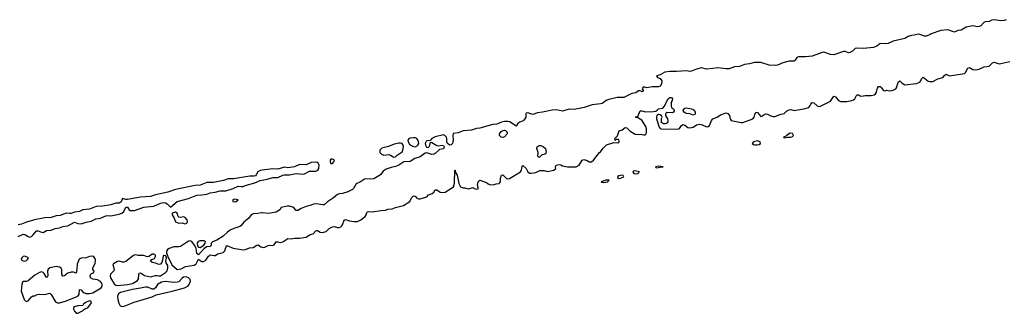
# Model space of a CAD drawing. Header units: inches. Extents: x 2554595 to 2793962, y 331849 to 426146.
# Tile 6 of 45: x 2597067 to 2608972, y 339302 to 342846. Entities that reach past the tile are written whole.
import ezdxf

# ---------------------------------------------------------------- set-up
doc = ezdxf.new("R2010")
doc.units = ezdxf.units.IN
doc.header["$MEASUREMENT"] = 0
for name, color, linetype in [('C5393', 7, 'Continuous'), ('C5394', 7, 'Continuous'), ('C6304', 7, 'Continuous')]:
    doc.layers.add(name, color=color, linetype=linetype)

msp = doc.modelspace()

# ---------------------------------------------------------------- linework, layer by layer
at = {"layer": 'C5393', "color": 5, "elevation": 20}
for points in [[(2597130, 339991), (2597110, 339987), (2597093, 339970), (2597085, 339950), (2597098, 339938), (2597115, 339935), (2597130, 339932), (2597150, 339939), (2597163, 339950), (2597173, 339970)], [(2597950, 339990), (2597910, 339986), (2597870, 339970), (2597810, 339966), (2597785, 339955), (2597764, 339896), (2597759, 339830), (2597750, 339786), (2597719, 339799), (2597690, 339800), (2597650, 339785), (2597610, 339755), (2597590, 339750), (2597577, 339770), (2597576, 339830), (2597567, 339847), (2597550, 339860), (2597510, 339865), (2597430, 339852), (2597410, 339833), (2597405, 339810), (2597407, 339753), (2597401, 339739), (2597390, 339734), (2597363, 339783), (2597353, 339793), (2597330, 339803), (2597305, 339795), (2597250, 339761), (2597170, 339692), (2597150, 339685), (2597114, 339686), (2597102, 339678), (2597092, 339648), (2597087, 339567), (2597121, 339470), (2597142, 339450), (2597150, 339446), (2597169, 339452), (2597210, 339501), (2597230, 339511), (2597250, 339513), (2597277, 339530), (2597307, 339533), (2597372, 339528), (2597430, 339544), (2597450, 339527), (2597502, 339442), (2597523, 339430), (2597550, 339429), (2597622, 339450), (2597770, 339507), (2597785, 339530), (2597790, 339591), (2597810, 339586), (2597825, 339565), (2597848, 339548), (2597870, 339541), (2597910, 339540), (2597952, 339548), (2598052, 339610), (2598065, 339630), (2598064, 339650), (2598057, 339670), (2598045, 339685), (2598010, 339706), (2597950, 339712), (2597923, 339730), (2597919, 339750), (2597927, 339773), (2597937, 339783), (2597958, 339790), (2597969, 339810), (2597958, 339818), (2597952, 339832), (2597951, 339850), (2597978, 339902), (2597985, 339945), (2597982, 339962), (2597962, 339982)], [(2599070, 339742), (2599050, 339738), (2599030, 339725), (2598990, 339682), (2598970, 339676), (2598930, 339674), (2598830, 339685), (2598784, 339676), (2598735, 339650), (2598709, 339611), (2598690, 339594), (2598670, 339593), (2598617, 339617), (2598590, 339617), (2598530, 339604), (2598430, 339590), (2598287, 339553), (2598263, 339537), (2598251, 339510), (2598254, 339470), (2598265, 339425), (2598281, 339390), (2598305, 339385), (2598330, 339387), (2598450, 339436), (2598670, 339501), (2598716, 339524), (2598913, 339570), (2599060, 339610), (2599101, 339630), (2599118, 339650), (2599132, 339690), (2599128, 339710), (2599110, 339728), (2599090, 339738)], [(2597910, 339454), (2597870, 339437), (2597838, 339410), (2597830, 339396), (2597770, 339391), (2597730, 339378), (2597719, 339370), (2597717, 339350), (2597730, 339326), (2597750, 339302), (2597770, 339302), (2597827, 339330), (2597838, 339342), (2597862, 339358), (2597891, 339369), (2597937, 339430), (2597928, 339448)]]:
    msp.add_lwpolyline(points, close=True, dxfattribs=at)
for points in [[(2598445, 340000), (2598350, 339929), (2598330, 339921), (2598310, 339920), (2598270, 339930), (2598250, 339928), (2598202, 339898), (2598195, 339890), (2598209, 339830), (2598207, 339813), (2598165, 339775), (2598162, 339750), (2598164, 339730), (2598210, 339656), (2598230, 339643), (2598250, 339638), (2598370, 339648), (2598430, 339663), (2598490, 339697), (2598502, 339718), (2598506, 339770), (2598513, 339787), (2598530, 339790), (2598578, 339758), (2598650, 339741), (2598710, 339758), (2598730, 339758), (2598750, 339752), (2598770, 339756), (2598830, 339793), (2598850, 339816), (2598859, 339850), (2598858, 339878), (2598852, 339892), (2598837, 339910), (2598833, 339930), (2598844, 339970), (2598835, 339995), (2598815, 340000)], [(2598649, 340000), (2598630, 339988), (2598610, 339984), (2598570, 340000), (2598510, 339998), (2598500, 340000)], [(2598809, 340000), (2598804, 339996), (2598796, 339944), (2598785, 339915), (2598770, 339893), (2598750, 339889), (2598710, 339906), (2598670, 339914), (2598650, 339930), (2598665, 339950), (2598696, 339964), (2598710, 339986), (2598708, 340000)], [(2598853, 340000), (2598858, 339978), (2598870, 339962), (2598905, 339885), (2598970, 339829), (2599020, 339840), (2599074, 339866), (2599179, 339881), (2599202, 339898), (2599230, 339957), (2599234, 339950), (2599268, 339928), (2599290, 339926), (2599318, 339942), (2599350, 339992), (2599361, 340000)], [(2599420, 340000), (2599430, 339999), (2599432, 340000)]]:
    msp.add_lwpolyline(points, dxfattribs=at)
at = {"layer": 'C5394', "color": 5, "elevation": 20}
for points in [[(2600000, 341028), (2599975, 341025), (2599946, 341010), (2599926, 340974), (2599917, 340963), (2599903, 340957), (2599850, 340956), (2599654, 340926), (2599590, 340927), (2599530, 340906), (2599450, 340888), (2599410, 340882), (2599330, 340879), (2599251, 340849), (2599190, 340843), (2598950, 340796), (2598857, 340763), (2598711, 340731), (2598650, 340711), (2598530, 340703), (2598370, 340676), (2598350, 340675), (2598310, 340686), (2598293, 340647), (2598270, 340633), (2598230, 340631), (2598170, 340612), (2598070, 340595), (2597991, 340590), (2597910, 340559), (2597830, 340551), (2597790, 340531), (2597730, 340523), (2597690, 340506), (2597670, 340505), (2597630, 340511), (2597557, 340483), (2597510, 340479), (2597450, 340459), (2597370, 340454), (2597246, 340430), (2597150, 340402), (2597090, 340378), (2597047, 340370)], [(2597050, 340227), (2597110, 340256), (2597130, 340253), (2597170, 340228), (2597190, 340221), (2597210, 340228), (2597232, 340248), (2597270, 340298), (2597290, 340298), (2597330, 340280), (2597350, 340278), (2597390, 340303), (2597450, 340306), (2597495, 340325), (2597550, 340335), (2597590, 340349), (2597650, 340358), (2597730, 340401), (2597770, 340386), (2597810, 340381), (2597870, 340402), (2597930, 340412), (2597990, 340441), (2598044, 340450), (2598110, 340477), (2598130, 340481), (2598170, 340478), (2598270, 340498), (2598304, 340510), (2598326, 340530), (2598350, 340581), (2598370, 340583), (2598390, 340550), (2598404, 340544), (2598456, 340544), (2598570, 340581), (2598690, 340596), (2598770, 340632), (2598810, 340640), (2598830, 340637), (2598850, 340622), (2598890, 340582), (2598970, 340653), (2599110, 340686), (2599210, 340729), (2599270, 340730), (2599330, 340738), (2599370, 340757), (2599430, 340764), (2599490, 340782), (2599558, 340782), (2599650, 340807), (2599710, 340835), (2599750, 340831), (2599770, 340834), (2599795, 340845), (2599910, 340876), (2599976, 340904), (2600000, 340909)], [(2600000, 340514), (2599990, 340516), (2599945, 340505), (2599890, 340503), (2599868, 340490), (2599839, 340450), (2599778, 340402), (2599741, 340359), (2599729, 340350), (2599655, 340325), (2599614, 340306), (2599579, 340281), (2599528, 340232), (2599450, 340186), (2599397, 340163), (2599384, 340150), (2599384, 340130), (2599376, 340110), (2599330, 340103), (2599296, 340084), (2599230, 340009), (2599210, 340025), (2599200, 340090), (2599183, 340123), (2599150, 340168), (2599130, 340178), (2599110, 340171), (2599010, 340110), (2598990, 340104), (2598930, 340104), (2598875, 340085), (2598855, 340070), (2598843, 340050), (2598842, 340022), (2598851, 340010), (2598853, 340000)], [(2599432, 340000), (2599462, 340018), (2599526, 340034), (2599546, 340054), (2599562, 340110), (2599570, 340122), (2599647, 340087), (2599773, 340067), (2599799, 340070), (2599847, 340093), (2599890, 340098), (2599934, 340126), (2599950, 340127), (2599984, 340104), (2600000, 340099)], [(2598500, 340000), (2598470, 340006), (2598450, 340004), (2598445, 340000)], [(2598708, 340000), (2598707, 340007), (2598690, 340016), (2598670, 340014), (2598649, 340000)], [(2599361, 340000), (2599370, 340007), (2599420, 340000)], [(2598815, 340000), (2598810, 340001), (2598809, 340000)]]:
    msp.add_lwpolyline(points, dxfattribs=at)
for points in [[(2599670, 340680), (2599644, 340670), (2599644, 340650), (2599670, 340646), (2599684, 340650), (2599709, 340670)], [(2598950, 340523), (2598910, 340510), (2598912, 340490), (2598935, 340450), (2598950, 340405), (2598990, 340389), (2599033, 340393), (2599070, 340383), (2599090, 340390), (2599096, 340410), (2599091, 340430), (2599070, 340458), (2599050, 340466), (2599010, 340459), (2598990, 340462), (2598983, 340470), (2598972, 340510)], [(2599250, 340177), (2599224, 340170), (2599213, 340150), (2599217, 340117), (2599230, 340099), (2599250, 340096), (2599294, 340126), (2599312, 340150), (2599313, 340170), (2599296, 340176)]]:
    msp.add_lwpolyline(points, close=True, dxfattribs=at)
at = {"layer": 'C6304', "color": 5, "elevation": 20}
for points in [[(2608996, 342844), (2608970, 342837), (2608930, 342834), (2608850, 342846), (2608821, 342839), (2608790, 342824), (2608740, 342820), (2608726, 342814), (2608690, 342774), (2608670, 342763), (2608650, 342761), (2608590, 342774), (2608510, 342755), (2608450, 342720), (2608410, 342714), (2608370, 342697), (2608290, 342722), (2608204, 342716), (2608090, 342677), (2608074, 342666), (2608030, 342649), (2608008, 342648), (2607950, 342668), (2607930, 342670), (2607882, 342658), (2607850, 342655), (2607810, 342643), (2607770, 342621), (2607630, 342588), (2607570, 342557), (2607534, 342554), (2607470, 342558), (2607432, 342528), (2607390, 342510), (2607270, 342499), (2607190, 342504), (2607170, 342497), (2607135, 342465), (2607110, 342449), (2607087, 342447), (2607050, 342463), (2607030, 342462), (2606910, 342422), (2606870, 342427), (2606790, 342453), (2606770, 342452), (2606650, 342405), (2606570, 342396), (2606482, 342398), (2606465, 342390), (2606444, 342356), (2606430, 342344), (2606370, 342345), (2606294, 342326), (2606230, 342298), (2606210, 342293), (2606130, 342299), (2606030, 342329), (2605950, 342329), (2605890, 342315), (2605830, 342307), (2605770, 342282), (2605710, 342279), (2605646, 342254), (2605610, 342253), (2605510, 342266), (2605450, 342255), (2605370, 342247), (2605310, 342266), (2605250, 342250), (2605190, 342223), (2605170, 342221), (2605130, 342228), (2605010, 342220), (2604930, 342221), (2604868, 342212), (2604810, 342180), (2604768, 342170), (2604770, 342161), (2604781, 342150), (2604810, 342138), (2604833, 342110), (2604828, 342072), (2604810, 342043), (2604790, 342035), (2604714, 342034), (2604650, 342023), (2604610, 342034), (2604604, 342030), (2604595, 342010), (2604605, 341990), (2604600, 341980), (2604590, 341975), (2604583, 341983), (2604570, 341987), (2604550, 341986), (2604516, 341964), (2604470, 341954), (2604374, 341906), (2604290, 341905), (2604190, 341883), (2604166, 341874), (2604110, 341836), (2604091, 341829), (2603990, 341820), (2603892, 341788), (2603770, 341762), (2603710, 341765), (2603630, 341741), (2603557, 341757), (2603505, 341755), (2603390, 341729), (2603330, 341723), (2603270, 341700), (2603210, 341723), (2603190, 341716), (2603186, 341710), (2603186, 341670), (2603177, 341650), (2603153, 341627), (2603115, 341610), (2603089, 341591), (2603070, 341559), (2602993, 341613), (2602970, 341618), (2602930, 341617), (2602891, 341609), (2602835, 341586), (2602790, 341579), (2602630, 341538), (2602590, 341534), (2602530, 341511), (2602430, 341505), (2602370, 341480), (2602310, 341471), (2602305, 341450), (2602310, 341390), (2602302, 341350), (2602284, 341336), (2602270, 341333), (2602240, 341350), (2602233, 341370), (2602232, 341410), (2602227, 341430), (2602209, 341449), (2602190, 341457), (2602089, 341431), (2602050, 341410), (2602030, 341386), (2601990, 341385), (2601983, 341377), (2601970, 341350), (2601974, 341330), (2601988, 341308), (2602010, 341303), (2602013, 341307), (2602025, 341330), (2602034, 341366), (2602050, 341363), (2602110, 341327), (2602136, 341324), (2602170, 341331), (2602190, 341327), (2602201, 341310), (2602191, 341289), (2602142, 341278), (2602091, 341229), (2602077, 341223), (2602050, 341220), (2601990, 341237), (2601970, 341234), (2601910, 341190), (2601847, 341170), (2601790, 341136), (2601712, 341130), (2601651, 341090), (2601610, 341072), (2601558, 341062), (2601498, 341042), (2601463, 341017), (2601430, 340975), (2601350, 340926), (2601310, 340921), (2601253, 340927), (2601238, 340922), (2601190, 340890), (2601137, 340863), (2601104, 340810), (2601090, 340798), (2601034, 340770), (2600970, 340746), (2600930, 340744), (2600910, 340737), (2600863, 340697), (2600791, 340649), (2600750, 340613), (2600730, 340611), (2600657, 340623), (2600619, 340621), (2600590, 340607), (2600530, 340591), (2600470, 340567), (2600430, 340542), (2600410, 340544), (2600388, 340570), (2600370, 340583), (2600330, 340595), (2600306, 340594), (2600230, 340578), (2600211, 340549), (2600170, 340523), (2600074, 340506), (2600000, 340514)], [(2600000, 340099), (2600010, 340096), (2600030, 340099), (2600070, 340121), (2600090, 340124), (2600130, 340122), (2600146, 340130), (2600170, 340163), (2600190, 340164), (2600218, 340158), (2600250, 340163), (2600310, 340204), (2600350, 340201), (2600390, 340208), (2600450, 340209), (2600530, 340221), (2600570, 340249), (2600617, 340263), (2600650, 340297), (2600660, 340300), (2600670, 340303), (2600701, 340281), (2600730, 340276), (2600772, 340288), (2600810, 340325), (2600850, 340347), (2600870, 340348), (2600910, 340338), (2600930, 340339), (2600950, 340347), (2600961, 340359), (2600970, 340370), (2600990, 340427), (2601006, 340434), (2601057, 340417), (2601110, 340410), (2601150, 340411), (2601191, 340429), (2601243, 340470), (2601255, 340490), (2601263, 340517), (2601273, 340527), (2601290, 340531), (2601330, 340525), (2601437, 340543), (2601490, 340545), (2601520, 340560), (2601570, 340561), (2601610, 340577), (2601710, 340604), (2601786, 340650), (2601806, 340694), (2601830, 340721), (2601850, 340714), (2601871, 340690), (2601890, 340684), (2601910, 340685), (2601990, 340709), (2602009, 340731), (2602054, 340746), (2602075, 340765), (2602090, 340793), (2602110, 340792), (2602150, 340764), (2602170, 340760), (2602210, 340764), (2602314, 340830), (2602326, 340874), (2602330, 341031), (2602334, 341030), (2602332, 341010), (2602357, 340970), (2602379, 340870), (2602399, 340830), (2602430, 340815), (2602450, 340818), (2602490, 340806), (2602510, 340807), (2602550, 340822), (2602564, 340810), (2602590, 340801), (2602613, 340810), (2602602, 340850), (2602612, 340888), (2602630, 340910), (2602688, 340890), (2602710, 340880), (2602730, 340863), (2602754, 340854), (2602805, 340855), (2602830, 340866), (2602864, 340870), (2602870, 340872), (2602880, 340890), (2602881, 340930), (2602892, 340968), (2602910, 340975), (2602954, 340930), (2602970, 340925), (2602990, 340930), (2603121, 341010), (2603134, 341030), (2603142, 341078), (2603150, 341087), (2603191, 341051), (2603210, 341010), (2603230, 340993), (2603250, 340992), (2603310, 341001), (2603355, 341025), (2603410, 341025), (2603450, 341012), (2603527, 341030), (2603550, 341050), (2603544, 341070), (2603552, 341088), (2603570, 341095), (2603590, 341098), (2603610, 341093), (2603630, 341080), (2603691, 341070), (2603796, 341070), (2603831, 341089), (2603869, 341151), (2603890, 341159), (2603930, 341148), (2603951, 341130), (2603982, 341130), (2604005, 341150), (2604077, 341243), (2604090, 341249), (2604123, 341297), (2604164, 341336), (2604250, 341365), (2604290, 341361), (2604310, 341364), (2604315, 341375), (2604310, 341399), (2604280, 341400), (2604269, 341389), (2604266, 341390), (2604262, 341410), (2604294, 341446), (2604317, 341503), (2604350, 341516), (2604390, 341543), (2604410, 341539), (2604450, 341502), (2604510, 341466), (2604550, 341460), (2604570, 341466), (2604610, 341456), (2604630, 341456), (2604642, 341470), (2604646, 341490), (2604648, 341530), (2604637, 341557), (2604590, 341635), (2604530, 341668), (2604508, 341670), (2604530, 341671), (2604542, 341678), (2604570, 341745), (2604590, 341745), (2604633, 341733), (2604730, 341736), (2604758, 341742), (2604781, 341759), (2604790, 341771), (2604842, 341778), (2604861, 341799), (2604909, 341891), (2604930, 341906), (2604950, 341907), (2604959, 341890), (2604958, 341870), (2604944, 341850), (2604943, 341803), (2604947, 341787), (2604972, 341770), (2604982, 341750), (2604980, 341740), (2604974, 341730), (2604957, 341723), (2604895, 341725), (2604876, 341710), (2604874, 341690), (2604900, 341650), (2604905, 341630), (2604899, 341601), (2604889, 341591), (2604873, 341587), (2604850, 341590), (2604827, 341607), (2604827, 341653), (2604836, 341670), (2604826, 341686), (2604810, 341699), (2604790, 341702), (2604771, 341689), (2604766, 341674), (2604767, 341650), (2604799, 341550), (2604810, 341534), (2604818, 341530), (2605030, 341523), (2605047, 341533), (2605070, 341569), (2605090, 341580), (2605110, 341572), (2605145, 341545), (2605170, 341542), (2605210, 341550), (2605250, 341577), (2605290, 341584), (2605310, 341580), (2605370, 341553), (2605390, 341555), (2605408, 341570), (2605432, 341628), (2605450, 341648), (2605499, 341670), (2605541, 341699), (2605610, 341723), (2605630, 341714), (2605648, 341690), (2605657, 341650), (2605671, 341631), (2605790, 341606), (2605810, 341607), (2605930, 341649), (2605949, 341670), (2605957, 341703), (2605970, 341729), (2605990, 341724), (2606030, 341677), (2606050, 341685), (2606070, 341703), (2606090, 341710), (2606110, 341707), (2606150, 341686), (2606190, 341672), (2606258, 341702), (2606310, 341712), (2606340, 341740), (2606370, 341759), (2606390, 341760), (2606430, 341750), (2606450, 341752), (2606547, 341770), (2606610, 341787), (2606626, 341810), (2606632, 341828), (2606650, 341848), (2606670, 341842), (2606710, 341807), (2606730, 341800), (2606750, 341803), (2606870, 341863), (2606910, 341923), (2606930, 341915), (2606968, 341870), (2606990, 341860), (2607070, 341860), (2607128, 341870), (2607150, 341877), (2607164, 341890), (2607190, 341939), (2607210, 341939), (2607228, 341928), (2607250, 341924), (2607290, 341930), (2607361, 341930), (2607399, 341941), (2607413, 341950), (2607427, 341970), (2607439, 342021), (2607450, 342041), (2607470, 342038), (2607481, 342030), (2607510, 341992), (2607530, 341989), (2607550, 341995), (2607590, 341988), (2607630, 341995), (2607661, 342010), (2607670, 342023), (2607690, 342090), (2607710, 342107), (2607738, 342078), (2607770, 342061), (2607910, 342074), (2607952, 342090), (2607965, 342110), (2607970, 342134), (2607990, 342152), (2608050, 342106), (2608070, 342101), (2608110, 342101), (2608169, 342131), (2608230, 342149), (2608250, 342172), (2608270, 342187), (2608310, 342170), (2608490, 342198), (2608505, 342210), (2608530, 342262), (2608550, 342270), (2608590, 342246), (2608630, 342239), (2608670, 342247), (2608730, 342276), (2608790, 342287), (2608830, 342327), (2608850, 342335), (2608910, 342315), (2608930, 342316), (2609038, 342342)], [(2600000, 340909), (2600060, 340920), (2600130, 340943), (2600190, 340942), (2600250, 340970), (2600266, 340974), (2600330, 340972), (2600410, 340989), (2600490, 340983), (2600513, 340987), (2600570, 341018), (2600650, 341016), (2600672, 341028), (2600685, 341050), (2600687, 341090), (2600675, 341115), (2600663, 341123), (2600650, 341127), (2600590, 341122), (2600530, 341096), (2600450, 341097), (2600390, 341069), (2600310, 341059), (2600270, 341066), (2600190, 341042), (2600130, 341044), (2600000, 341028)]]:
    msp.add_lwpolyline(points, dxfattribs=at)
for points in [[(2605210, 341694), (2605170, 341708), (2605130, 341714), (2605106, 341726), (2605088, 341750), (2605093, 341767), (2605110, 341779), (2605130, 341781), (2605190, 341771), (2605210, 341762), (2605225, 341750), (2605236, 341730), (2605235, 341710), (2605230, 341701)], [(2602910, 341425), (2602889, 341429), (2602870, 341447), (2602869, 341470), (2602890, 341498), (2602914, 341510), (2602930, 341513), (2602943, 341510), (2602963, 341490), (2602961, 341470), (2602930, 341431)], [(2606384, 341476), (2606339, 341450), (2606337, 341443), (2606302, 341430), (2606310, 341421), (2606351, 341429), (2606390, 341427), (2606410, 341435), (2606422, 341450), (2606413, 341473)], [(2601670, 341357), (2601650, 341356), (2601596, 341344), (2601525, 341315), (2601446, 341294), (2601420, 341270), (2601423, 341243), (2601441, 341221), (2601470, 341212), (2601530, 341219), (2601552, 341212), (2601590, 341187), (2601610, 341191), (2601630, 341210), (2601692, 341250), (2601702, 341270), (2601709, 341310), (2601706, 341330), (2601691, 341351)], [(2601850, 341419), (2601830, 341418), (2601790, 341416), (2601772, 341408), (2601762, 341390), (2601764, 341370), (2601782, 341342), (2601806, 341326), (2601830, 341315), (2601850, 341313), (2601870, 341320), (2601883, 341330), (2601892, 341350), (2601886, 341386), (2601871, 341411)], [(2603350, 341184), (2603338, 341190), (2603330, 341206), (2603336, 341224), (2603336, 341244), (2603322, 341290), (2603323, 341310), (2603350, 341327), (2603370, 341326), (2603400, 341310), (2603424, 341290), (2603432, 341248), (2603428, 341232), (2603416, 341224), (2603376, 341210)], [(2605990, 341385), (2605940, 341370), (2605925, 341350), (2605938, 341338), (2605954, 341334), (2605986, 341334), (2606010, 341341), (2606025, 341350), (2606022, 341370)], [(2600830, 341162), (2600823, 341150), (2600823, 341130), (2600830, 341112), (2600850, 341110), (2600866, 341130), (2600873, 341150), (2600850, 341162)], [(2604790, 341077), (2604753, 341070), (2604760, 341060), (2604770, 341056), (2604830, 341069), (2604846, 341070)], [(2604351, 340971), (2604310, 340960), (2604295, 340950), (2604299, 340939), (2604310, 340930), (2604330, 340933), (2604371, 340951), (2604364, 340964)], [(2604510, 341020), (2604490, 341019), (2604479, 341010), (2604495, 340990), (2604530, 340986), (2604545, 340990), (2604554, 341006), (2604561, 341010)], [(2604193, 340910), (2604156, 340910), (2604097, 340890), (2604103, 340883), (2604130, 340879), (2604170, 340888), (2604180, 340890), (2604182, 340898)]]:
    msp.add_lwpolyline(points, close=True, dxfattribs=at)

doc.saveas('drawing.dxf')
